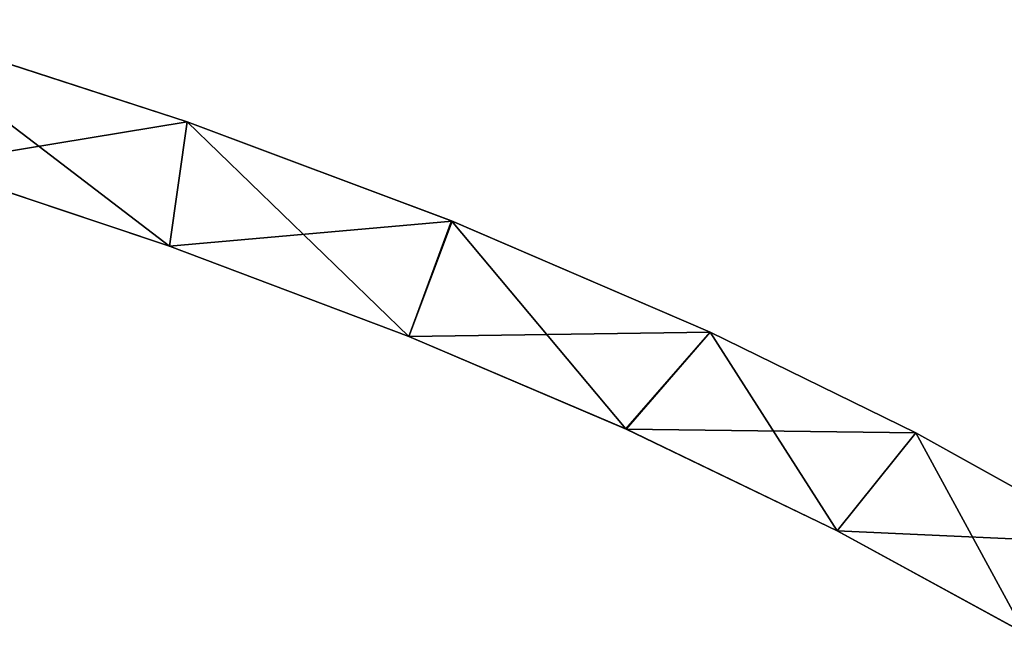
# Model space of a CAD drawing. Extents: x 616 to 1402, y -13 to 84.
# Tile 81 of 123: x 1062 to 1078, y 57 to 67. Entities that reach past the tile are written whole.
import ezdxf

# ---------------------------------------------------------------- set-up
doc = ezdxf.new("R2010")
doc.units = 0
doc.header["$LTSCALE"] = 25.4
doc.layers.get('0').update_dxf_attribs({"color": 13, "linetype": 'CONTINUOUS'})

# ---------------------------------------------------------------- blocks, each defined once
blk = doc.blocks.new('ELLIPSES-LED-8140-8182-811')
at = {"color": 250}
for p, q in [((154.868, 145.384, 76.207), (150.055, 147.419, 79.88)), ((150.055, 147.419, 79.88), (155.154, 146.503, 78.225)), ((154.868, 145.384, 76.207), (150.055, 147.419, 79.88)), ((150.055, 147.419, 79.88), (155.154, 146.503, 78.225)), ((155.154, 146.503, 78.225), (150.044, 49.917, 79.883)), ((155.154, 146.503, 78.225), (150.044, 49.917, 79.883)), ((154.868, 145.384, 76.207), (155.154, 146.503, 78.225)), ((154.868, 145.384, 76.207), (155.154, 146.503, 78.225)), ((158.755, 144.571, 74.74), (155.154, 146.503, 78.225)), ((155.154, 146.503, 78.225), (159.448, 145.611, 76.617)), ((158.755, 144.571, 74.74), (155.154, 146.503, 78.225)), ((155.154, 146.503, 78.225), (159.448, 145.611, 76.617)), ((155.154, 146.503, 78.225), (155.154, 48.999, 78.225)), ((155.154, 146.503, 78.225), (155.154, 48.999, 78.225)), ((150.916, 146.115, 77.526), (154.868, 145.384, 76.207)), ((150.916, 146.115, 77.526), (154.868, 145.384, 76.207)), ((159.448, 145.611, 76.617), (155.154, 48.999, 78.225)), ((159.448, 145.611, 76.617), (155.154, 48.999, 78.225)), ((158.755, 144.571, 74.74), (159.448, 145.611, 76.617)), ((158.755, 144.571, 74.74), (159.448, 145.611, 76.617)), ((162.28, 143.739, 73.237), (159.448, 145.611, 76.617)), ((159.448, 145.611, 76.617), (163.652, 144.61, 74.809)), ((162.28, 143.739, 73.237), (159.448, 145.611, 76.617)), ((159.448, 145.611, 76.617), (163.652, 144.61, 74.809)), ((159.448, 145.611, 76.617), (159.462, 48.104, 76.611)), ((159.448, 145.611, 76.617), (159.462, 48.104, 76.611)), ((150.916, 48.611, 77.526), (154.868, 145.384, 76.207)), ((150.916, 48.611, 77.526), (154.868, 145.384, 76.207)), ((154.868, 47.88, 76.207), (154.868, 145.384, 76.207)), ((154.868, 145.384, 76.207), (158.755, 144.571, 74.74)), ((154.868, 47.88, 76.207), (154.868, 145.384, 76.207)), ((154.868, 145.384, 76.207), (158.755, 144.571, 74.74)), ((154.868, 47.88, 76.207), (158.755, 144.571, 74.74)), ((154.868, 47.88, 76.207), (158.755, 144.571, 74.74)), ((158.755, 47.067, 74.74), (158.755, 144.571, 74.74)), ((158.755, 144.571, 74.74), (162.28, 143.739, 73.237)), ((158.755, 47.067, 74.74), (158.755, 144.571, 74.74)), ((158.755, 144.571, 74.74), (162.28, 143.739, 73.237)), ((163.652, 144.61, 74.809), (159.462, 48.104, 76.611)), ((163.652, 144.61, 74.809), (159.462, 48.104, 76.611)), ((162.28, 143.739, 73.237), (163.652, 144.61, 74.809)), ((162.28, 143.739, 73.237), (163.652, 144.61, 74.809)), ((165.713, 142.822, 71.582), (163.652, 144.61, 74.809)), ((163.652, 144.61, 74.809), (166.988, 143.704, 73.175)), ((165.713, 142.822, 71.582), (163.652, 144.61, 74.809)), ((163.652, 144.61, 74.809), (166.988, 143.704, 73.175)), ((163.652, 144.61, 74.809), (163.652, 47.106, 74.809)), ((163.652, 144.61, 74.809), (163.652, 47.106, 74.809)), ((158.755, 47.067, 74.74), (162.28, 143.739, 73.237)), ((158.755, 47.067, 74.74), (162.28, 143.739, 73.237)), ((162.286, 46.233, 73.234), (162.28, 143.739, 73.237)), ((162.28, 143.739, 73.237), (165.713, 142.822, 71.582)), ((162.286, 46.233, 73.234), (162.28, 143.739, 73.237)), ((162.28, 143.739, 73.237), (165.713, 142.822, 71.582)), ((166.988, 143.704, 73.175), (163.652, 47.106, 74.809)), ((166.988, 143.704, 73.175), (163.652, 47.106, 74.809)), ((165.713, 142.822, 71.582), (166.988, 143.704, 73.175)), ((165.713, 142.822, 71.582), (166.988, 143.704, 73.175)), ((168.761, 141.9, 69.918), (166.988, 143.704, 73.175)), ((166.988, 143.704, 73.175), (170.223, 142.709, 71.379)), ((168.761, 141.9, 69.918), (166.988, 143.704, 73.175)), ((166.988, 143.704, 73.175), (170.223, 142.709, 71.379)), ((166.988, 143.704, 73.175), (166.988, 46.2, 73.175)), ((166.988, 143.704, 73.175), (166.988, 46.2, 73.175)), ((162.286, 46.233, 73.234), (165.713, 142.822, 71.582)), ((162.286, 46.233, 73.234), (165.713, 142.822, 71.582)), ((165.713, 45.318, 71.582), (165.713, 142.822, 71.582)), ((165.713, 142.822, 71.582), (168.761, 141.9, 69.918)), ((165.713, 45.318, 71.582), (165.713, 142.822, 71.582)), ((165.713, 142.822, 71.582), (168.761, 141.9, 69.918)), ((170.223, 142.709, 71.379), (166.988, 46.2, 73.175)), ((170.223, 142.709, 71.379), (166.988, 46.2, 73.175)), ((165.713, 45.318, 71.582), (168.761, 141.9, 69.918)), ((165.713, 45.318, 71.582), (168.761, 141.9, 69.918)), ((155.154, 48.999, 78.225), (150.044, 49.917, 79.883)), ((155.154, 48.999, 78.225), (150.044, 49.917, 79.883)), ((155.154, 48.999, 78.225), (150.916, 48.611, 77.526)), ((155.154, 48.999, 78.225), (150.916, 48.611, 77.526)), ((155.154, 48.999, 78.225), (154.868, 47.88, 76.207)), ((155.154, 48.999, 78.225), (154.868, 47.88, 76.207)), ((159.462, 48.104, 76.611), (155.154, 48.999, 78.225)), ((159.462, 48.104, 76.611), (155.154, 48.999, 78.225)), ((154.868, 47.88, 76.207), (150.916, 48.611, 77.526)), ((154.868, 47.88, 76.207), (150.916, 48.611, 77.526)), ((159.462, 48.104, 76.611), (154.868, 47.88, 76.207)), ((159.462, 48.104, 76.611), (154.868, 47.88, 76.207)), ((159.462, 48.104, 76.611), (158.755, 47.067, 74.74)), ((159.462, 48.104, 76.611), (158.755, 47.067, 74.74)), ((163.652, 47.106, 74.809), (159.462, 48.104, 76.611)), ((163.652, 47.106, 74.809), (159.462, 48.104, 76.611)), ((158.755, 47.067, 74.74), (154.868, 47.88, 76.207)), ((158.755, 47.067, 74.74), (154.868, 47.88, 76.207)), ((163.652, 47.106, 74.809), (158.755, 47.067, 74.74)), ((163.652, 47.106, 74.809), (158.755, 47.067, 74.74)), ((162.286, 46.233, 73.234), (158.755, 47.067, 74.74)), ((162.286, 46.233, 73.234), (158.755, 47.067, 74.74)), ((163.652, 47.106, 74.809), (162.286, 46.233, 73.234)), ((163.652, 47.106, 74.809), (162.286, 46.233, 73.234)), ((166.988, 46.2, 73.175), (163.652, 47.106, 74.809)), ((166.988, 46.2, 73.175), (163.652, 47.106, 74.809)), ((165.713, 45.318, 71.582), (162.286, 46.233, 73.234)), ((166.988, 46.2, 73.175), (162.286, 46.233, 73.234)), ((165.713, 45.318, 71.582), (162.286, 46.233, 73.234)), ((166.988, 46.2, 73.175), (162.286, 46.233, 73.234)), ((166.988, 46.2, 73.175), (165.713, 45.318, 71.582)), ((166.988, 46.2, 73.175), (165.713, 45.318, 71.582)), ((170.223, 45.205, 71.379), (166.988, 46.2, 73.175)), ((170.223, 45.205, 71.379), (166.988, 46.2, 73.175)), ((168.757, 44.397, 69.92), (165.713, 45.318, 71.582)), ((170.223, 45.205, 71.379), (165.713, 45.318, 71.582)), ((168.757, 44.397, 69.92), (165.713, 45.318, 71.582)), ((170.223, 45.205, 71.379), (165.713, 45.318, 71.582))]:
    blk.add_line(p, q, dxfattribs=at)
mesh = blk.add_polyface(dxfattribs=at)
corners = [(155.154, 146.503, 78.225), (150.055, 147.419, 79.88), (150.044, 49.917, 79.883)]
mesh.append_faces([[corners[k] for k in face] for face in [(0, 1, 2)]], dxfattribs={"color": 250})
mesh = blk.add_polyface(dxfattribs=at)
corners = [(150.055, 147.419, 79.88), (155.154, 146.503, 78.225), (154.868, 145.384, 76.207)]
mesh.append_faces([[corners[k] for k in face] for face in [(0, 1, 2)]], dxfattribs={"color": 250})
mesh = blk.add_polyface(dxfattribs=at)
corners = [(150.055, 147.419, 79.88), (154.868, 145.384, 76.207), (150.916, 146.115, 77.526)]
mesh.append_faces([[corners[k] for k in face] for face in [(0, 1, 2)]], dxfattribs={"color": 250})
mesh = blk.add_polyface(dxfattribs=at)
corners = [(155.154, 146.503, 78.225), (150.044, 49.917, 79.883), (155.154, 48.999, 78.225)]
mesh.append_faces([[corners[k] for k in face] for face in [(0, 1, 2)]], dxfattribs={"color": 250})
mesh = blk.add_polyface(dxfattribs=at)
corners = [(155.154, 146.503, 78.225), (158.755, 144.571, 74.74), (154.868, 145.384, 76.207)]
mesh.append_faces([[corners[k] for k in face] for face in [(0, 1, 2)]], dxfattribs={"color": 250})
mesh = blk.add_polyface(dxfattribs=at)
corners = [(155.154, 146.503, 78.225), (159.448, 145.611, 76.617), (158.755, 144.571, 74.74)]
mesh.append_faces([[corners[k] for k in face] for face in [(0, 1, 2)]], dxfattribs={"color": 250})
mesh = blk.add_polyface(dxfattribs=at)
corners = [(159.448, 145.611, 76.617), (155.154, 146.503, 78.225), (155.154, 48.999, 78.225)]
mesh.append_faces([[corners[k] for k in face] for face in [(0, 1, 2)]], dxfattribs={"color": 250})
mesh = blk.add_polyface(dxfattribs=at)
corners = [(154.868, 145.384, 76.207), (150.916, 48.611, 77.526), (150.916, 146.115, 77.526)]
mesh.append_faces([[corners[k] for k in face] for face in [(0, 1, 2)]], dxfattribs={"color": 250})
mesh = blk.add_polyface(dxfattribs=at)
corners = [(159.462, 48.104, 76.611), (159.448, 145.611, 76.617), (155.154, 48.999, 78.225)]
mesh.append_faces([[corners[k] for k in face] for face in [(0, 1, 2)]], dxfattribs={"color": 250})
mesh = blk.add_polyface(dxfattribs=at)
corners = [(159.448, 145.611, 76.617), (162.28, 143.739, 73.237), (158.755, 144.571, 74.74)]
mesh.append_faces([[corners[k] for k in face] for face in [(0, 1, 2)]], dxfattribs={"color": 250})
mesh = blk.add_polyface(dxfattribs=at)
corners = [(159.448, 145.611, 76.617), (163.652, 144.61, 74.809), (162.28, 143.739, 73.237)]
mesh.append_faces([[corners[k] for k in face] for face in [(0, 1, 2)]], dxfattribs={"color": 250})
mesh = blk.add_polyface(dxfattribs=at)
corners = [(163.652, 144.61, 74.809), (159.448, 145.611, 76.617), (159.462, 48.104, 76.611)]
mesh.append_faces([[corners[k] for k in face] for face in [(0, 1, 2)]], dxfattribs={"color": 250})
mesh = blk.add_polyface(dxfattribs=at)
corners = [(154.868, 47.88, 76.207), (150.916, 48.611, 77.526), (154.868, 145.384, 76.207)]
mesh.append_faces([[corners[k] for k in face] for face in [(0, 1, 2)]], dxfattribs={"color": 250})
mesh = blk.add_polyface(dxfattribs=at)
corners = [(158.755, 144.571, 74.74), (154.868, 47.88, 76.207), (154.868, 145.384, 76.207)]
mesh.append_faces([[corners[k] for k in face] for face in [(0, 1, 2)]], dxfattribs={"color": 250})
mesh = blk.add_polyface(dxfattribs=at)
corners = [(158.755, 47.067, 74.74), (154.868, 47.88, 76.207), (158.755, 144.571, 74.74)]
mesh.append_faces([[corners[k] for k in face] for face in [(0, 1, 2)]], dxfattribs={"color": 250})
mesh = blk.add_polyface(dxfattribs=at)
corners = [(162.28, 143.739, 73.237), (158.755, 47.067, 74.74), (158.755, 144.571, 74.74)]
mesh.append_faces([[corners[k] for k in face] for face in [(0, 1, 2)]], dxfattribs={"color": 250})
mesh = blk.add_polyface(dxfattribs=at)
corners = [(163.652, 144.61, 74.809), (159.462, 48.104, 76.611), (163.652, 47.106, 74.809)]
mesh.append_faces([[corners[k] for k in face] for face in [(0, 1, 2)]], dxfattribs={"color": 250})
mesh = blk.add_polyface(dxfattribs=at)
corners = [(163.652, 144.61, 74.809), (165.713, 142.822, 71.582), (162.28, 143.739, 73.237)]
mesh.append_faces([[corners[k] for k in face] for face in [(0, 1, 2)]], dxfattribs={"color": 250})
mesh = blk.add_polyface(dxfattribs=at)
corners = [(163.652, 144.61, 74.809), (166.988, 143.704, 73.175), (165.713, 142.822, 71.582)]
mesh.append_faces([[corners[k] for k in face] for face in [(0, 1, 2)]], dxfattribs={"color": 250})
mesh = blk.add_polyface(dxfattribs=at)
corners = [(166.988, 143.704, 73.175), (163.652, 144.61, 74.809), (163.652, 47.106, 74.809)]
mesh.append_faces([[corners[k] for k in face] for face in [(0, 1, 2)]], dxfattribs={"color": 250})
mesh = blk.add_polyface(dxfattribs=at)
corners = [(162.286, 46.233, 73.234), (158.755, 47.067, 74.74), (162.28, 143.739, 73.237)]
mesh.append_faces([[corners[k] for k in face] for face in [(0, 1, 2)]], dxfattribs={"color": 250})
mesh = blk.add_polyface(dxfattribs=at)
corners = [(165.713, 142.822, 71.582), (162.286, 46.233, 73.234), (162.28, 143.739, 73.237)]
mesh.append_faces([[corners[k] for k in face] for face in [(0, 1, 2)]], dxfattribs={"color": 250})
mesh = blk.add_polyface(dxfattribs=at)
corners = [(166.988, 143.704, 73.175), (163.652, 47.106, 74.809), (166.988, 46.2, 73.175)]
mesh.append_faces([[corners[k] for k in face] for face in [(0, 1, 2)]], dxfattribs={"color": 250})
mesh = blk.add_polyface(dxfattribs=at)
corners = [(166.988, 143.704, 73.175), (168.761, 141.9, 69.918), (165.713, 142.822, 71.582)]
mesh.append_faces([[corners[k] for k in face] for face in [(0, 1, 2)]], dxfattribs={"color": 250})
mesh = blk.add_polyface(dxfattribs=at)
corners = [(166.988, 143.704, 73.175), (170.223, 142.709, 71.379), (168.761, 141.9, 69.918)]
mesh.append_faces([[corners[k] for k in face] for face in [(0, 1, 2)]], dxfattribs={"color": 250})
mesh = blk.add_polyface(dxfattribs=at)
corners = [(170.223, 142.709, 71.379), (166.988, 143.704, 73.175), (166.988, 46.2, 73.175)]
mesh.append_faces([[corners[k] for k in face] for face in [(0, 1, 2)]], dxfattribs={"color": 250})
mesh = blk.add_polyface(dxfattribs=at)
corners = [(165.713, 45.318, 71.582), (162.286, 46.233, 73.234), (165.713, 142.822, 71.582)]
mesh.append_faces([[corners[k] for k in face] for face in [(0, 1, 2)]], dxfattribs={"color": 250})
mesh = blk.add_polyface(dxfattribs=at)
corners = [(168.761, 141.9, 69.918), (165.713, 45.318, 71.582), (165.713, 142.822, 71.582)]
mesh.append_faces([[corners[k] for k in face] for face in [(0, 1, 2)]], dxfattribs={"color": 250})
mesh = blk.add_polyface(dxfattribs=at)
corners = [(170.223, 142.709, 71.379), (166.988, 46.2, 73.175), (170.223, 45.205, 71.379)]
mesh.append_faces([[corners[k] for k in face] for face in [(0, 1, 2)]], dxfattribs={"color": 250})
mesh = blk.add_polyface(dxfattribs=at)
corners = [(168.761, 141.9, 69.918), (168.757, 44.397, 69.92), (165.713, 45.318, 71.582)]
mesh.append_faces([[corners[k] for k in face] for face in [(0, 1, 2)]], dxfattribs={"color": 250})
mesh = blk.add_polyface(dxfattribs=at)
corners = [(150.044, 49.917, 79.883), (150.916, 48.611, 77.526), (155.154, 48.999, 78.225)]
mesh.append_faces([[corners[k] for k in face] for face in [(0, 1, 2)]], dxfattribs={"color": 250})
mesh = blk.add_polyface(dxfattribs=at)
corners = [(155.154, 48.999, 78.225), (150.916, 48.611, 77.526), (154.868, 47.88, 76.207)]
mesh.append_faces([[corners[k] for k in face] for face in [(0, 1, 2)]], dxfattribs={"color": 250})
mesh = blk.add_polyface(dxfattribs=at)
corners = [(155.154, 48.999, 78.225), (154.868, 47.88, 76.207), (159.462, 48.104, 76.611)]
mesh.append_faces([[corners[k] for k in face] for face in [(0, 1, 2)]], dxfattribs={"color": 250})
mesh = blk.add_polyface(dxfattribs=at)
corners = [(159.462, 48.104, 76.611), (154.868, 47.88, 76.207), (158.755, 47.067, 74.74)]
mesh.append_faces([[corners[k] for k in face] for face in [(0, 1, 2)]], dxfattribs={"color": 250})
mesh = blk.add_polyface(dxfattribs=at)
corners = [(159.462, 48.104, 76.611), (158.755, 47.067, 74.74), (163.652, 47.106, 74.809)]
mesh.append_faces([[corners[k] for k in face] for face in [(0, 1, 2)]], dxfattribs={"color": 250})
mesh = blk.add_polyface(dxfattribs=at)
corners = [(163.652, 47.106, 74.809), (158.755, 47.067, 74.74), (162.286, 46.233, 73.234)]
mesh.append_faces([[corners[k] for k in face] for face in [(0, 1, 2)]], dxfattribs={"color": 250})
mesh = blk.add_polyface(dxfattribs=at)
corners = [(163.652, 47.106, 74.809), (162.286, 46.233, 73.234), (166.988, 46.2, 73.175)]
mesh.append_faces([[corners[k] for k in face] for face in [(0, 1, 2)]], dxfattribs={"color": 250})
mesh = blk.add_polyface(dxfattribs=at)
corners = [(162.286, 46.233, 73.234), (165.713, 45.318, 71.582), (166.988, 46.2, 73.175)]
mesh.append_faces([[corners[k] for k in face] for face in [(0, 1, 2)]], dxfattribs={"color": 250})
mesh = blk.add_polyface(dxfattribs=at)
corners = [(166.988, 46.2, 73.175), (165.713, 45.318, 71.582), (170.223, 45.205, 71.379)]
mesh.append_faces([[corners[k] for k in face] for face in [(0, 1, 2)]], dxfattribs={"color": 250})
mesh = blk.add_polyface(dxfattribs=at)
corners = [(165.713, 45.318, 71.582), (168.757, 44.397, 69.92), (170.223, 45.205, 71.379)]
mesh.append_faces([[corners[k] for k in face] for face in [(0, 1, 2)]], dxfattribs={"color": 250})

msp = doc.modelspace()

# ---------------------------------------------------------------- block references
at = {"color": 0, "extrusion": (0, 1, -5.27356e-16), "rotation": 180}
msp.add_blockref('ELLIPSES-LED-8140-8182-811', (-909.655, 1371.71, -12.686), dxfattribs=at)

doc.saveas('drawing.dxf')
